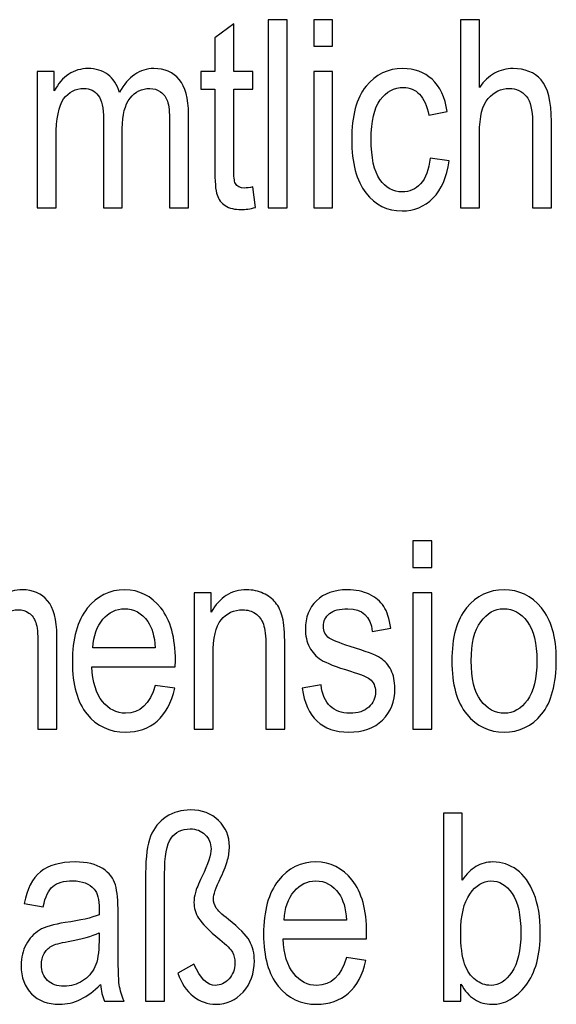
# Model space of a CAD drawing. Header units: centimetres. Extents: x -94 to 21, y -30 to 196.
# Tile 118 of 143: x 8.6 to 9.63, y 13.07 to 14.97. Entities that reach past the tile are written whole.
import ezdxf

# ---------------------------------------------------------------- set-up
doc = ezdxf.new("R2010")
doc.units = ezdxf.units.CM
doc.header["$MEASUREMENT"] = 0
doc.layers.add('Ebene 1', color=7, linetype='Continuous')

msp = doc.modelspace()

# ---------------------------------------------------------------- linework, layer by layer
at = {"layer": 'Ebene 1'}
for points, knots in [([(9.07663, 14.60661), (9.07663, 14.60661), (9.07663, 14.96931), (9.07663, 14.96931), (9.07663, 14.96931), (9.1131, 14.96931), (9.1131, 14.96931), (9.1131, 14.96931), (9.1131, 14.60661), (9.1131, 14.60661), (9.1131, 14.60661), (9.07663, 14.60661), (9.07663, 14.60661)], [0, 0, 0, 0, 0.25, 0.25, 0.25, 0.5, 0.5, 0.5, 0.75, 0.75, 0.75, 1, 1, 1, 1]), ([(9.16446, 14.91815), (9.16446, 14.91815), (9.16446, 14.96931), (9.16446, 14.96931), (9.16446, 14.96931), (9.20093, 14.96931), (9.20093, 14.96931), (9.20093, 14.96931), (9.20093, 14.91815), (9.20093, 14.91815), (9.20093, 14.91815), (9.16446, 14.91815), (9.16446, 14.91815)], [0, 0, 0, 0, 0.25, 0.25, 0.25, 0.5, 0.5, 0.5, 0.75, 0.75, 0.75, 1, 1, 1, 1]), ([(9.44791, 14.60661), (9.44791, 14.60661), (9.44791, 14.96931), (9.44791, 14.96931), (9.44791, 14.96931), (9.48439, 14.96931), (9.48439, 14.96931), (9.48439, 14.96931), (9.48439, 14.83879), (9.48439, 14.83879), (9.49292, 14.85095), (9.50263, 14.85998), (9.51343, 14.86606), (9.52416, 14.87205), (9.53606, 14.87509), (9.54906, 14.87509), (9.57194, 14.87509), (9.5901, 14.86783), (9.60335, 14.85323), (9.61661, 14.83862), (9.6232, 14.81186), (9.6232, 14.77302), (9.6232, 14.77302), (9.6232, 14.60661), (9.6232, 14.60661), (9.6232, 14.60661), (9.58672, 14.60661), (9.58672, 14.60661), (9.58672, 14.60661), (9.58672, 14.77285), (9.58672, 14.77285), (9.58672, 14.79556), (9.58267, 14.81186), (9.57465, 14.82173), (9.56654, 14.83161), (9.55548, 14.83659), (9.54138, 14.83659), (9.52559, 14.83659), (9.51217, 14.83026), (9.50102, 14.8176), (9.48996, 14.80493), (9.48439, 14.78239), (9.48439, 14.75014), (9.48439, 14.75014), (9.48439, 14.60661), (9.48439, 14.60661), (9.48439, 14.60661), (9.44791, 14.60661), (9.44791, 14.60661)], [0, 0, 0, 0, 0.0625, 0.0625, 0.0625, 0.125, 0.125, 0.125, 0.1875, 0.1875, 0.1875, 0.25, 0.25, 0.25, 0.3125, 0.3125, 0.3125, 0.375, 0.375, 0.375, 0.4375, 0.4375, 0.4375, 0.5, 0.5, 0.5, 0.5625, 0.5625, 0.5625, 0.625, 0.625, 0.625, 0.6875, 0.6875, 0.6875, 0.75, 0.75, 0.75, 0.8125, 0.8125, 0.8125, 0.875, 0.875, 0.875, 0.9375, 0.9375, 0.9375, 1, 1, 1, 1]), ([(9.04705, 14.64663), (9.04705, 14.64663), (9.05211, 14.60712), (9.05211, 14.60712), (9.04198, 14.60441), (9.03286, 14.60306), (9.02476, 14.60306), (9.01201, 14.60306), (9.00179, 14.6056), (8.99394, 14.61066), (8.98617, 14.61564), (8.98084, 14.62257), (8.97797, 14.63135), (8.97502, 14.64004), (8.97358, 14.65752), (8.97358, 14.68361), (8.97358, 14.68361), (8.97358, 14.83507), (8.97358, 14.83507), (8.97358, 14.83507), (8.94674, 14.83507), (8.94674, 14.83507), (8.94674, 14.83507), (8.94674, 14.86952), (8.94674, 14.86952), (8.94674, 14.86952), (8.97358, 14.86952), (8.97358, 14.86952), (8.97358, 14.86952), (8.97358, 14.93436), (8.97358, 14.93436), (8.97358, 14.93436), (9.01007, 14.96121), (9.01007, 14.96121), (9.01007, 14.96121), (9.01007, 14.86952), (9.01007, 14.86952), (9.01007, 14.86952), (9.04705, 14.86952), (9.04705, 14.86952), (9.04705, 14.86952), (9.04705, 14.83507), (9.04705, 14.83507), (9.04705, 14.83507), (9.01007, 14.83507), (9.01007, 14.83507), (9.01007, 14.83507), (9.01007, 14.68108), (9.01007, 14.68108), (9.01007, 14.66681), (9.01116, 14.65769), (9.01327, 14.65355), (9.0164, 14.64756), (9.02231, 14.6446), (9.03092, 14.6446), (9.03506, 14.6446), (9.04046, 14.64528), (9.04705, 14.64663)], [0, 0, 0, 0, 0.0526316, 0.0526316, 0.0526316, 0.1052632, 0.1052632, 0.1052632, 0.1578947, 0.1578947, 0.1578947, 0.2105263, 0.2105263, 0.2105263, 0.2631579, 0.2631579, 0.2631579, 0.3157895, 0.3157895, 0.3157895, 0.3684211, 0.3684211, 0.3684211, 0.4210526, 0.4210526, 0.4210526, 0.4736842, 0.4736842, 0.4736842, 0.5263158, 0.5263158, 0.5263158, 0.5789474, 0.5789474, 0.5789474, 0.6315789, 0.6315789, 0.6315789, 0.6842105, 0.6842105, 0.6842105, 0.7368421, 0.7368421, 0.7368421, 0.7894737, 0.7894737, 0.7894737, 0.8421053, 0.8421053, 0.8421053, 0.8947368, 0.8947368, 0.8947368, 0.9473684, 0.9473684, 0.9473684, 1, 1, 1, 1]), ([(8.63104, 14.60661), (8.63104, 14.60661), (8.63104, 14.86952), (8.63104, 14.86952), (8.63104, 14.86952), (8.66398, 14.86952), (8.66398, 14.86952), (8.66398, 14.86952), (8.66398, 14.83237), (8.66398, 14.83237), (8.67124, 14.84605), (8.68044, 14.8566), (8.69175, 14.86395), (8.70315, 14.87138), (8.71548, 14.87509), (8.72899, 14.87509), (8.7441, 14.87509), (8.75685, 14.87121), (8.76723, 14.86336), (8.77762, 14.85559), (8.78505, 14.84419), (8.78952, 14.82916), (8.79813, 14.84444), (8.80801, 14.85593), (8.81915, 14.86361), (8.83031, 14.87129), (8.84264, 14.87509), (8.85614, 14.87509), (8.87683, 14.87509), (8.89312, 14.86808), (8.90503, 14.85407), (8.91693, 14.84005), (8.92284, 14.81768), (8.92284, 14.78686), (8.92284, 14.78686), (8.92284, 14.60661), (8.92284, 14.60661), (8.92284, 14.60661), (8.88637, 14.60661), (8.88637, 14.60661), (8.88637, 14.60661), (8.88637, 14.77209), (8.88637, 14.77209), (8.88637, 14.79083), (8.88502, 14.80417), (8.88232, 14.81202), (8.87953, 14.81979), (8.87514, 14.82587), (8.86906, 14.83018), (8.8629, 14.83448), (8.85606, 14.83659), (8.84846, 14.83659), (8.83276, 14.83659), (8.82, 14.83035), (8.81004, 14.81793), (8.80016, 14.80544), (8.79518, 14.78594), (8.79518, 14.75917), (8.79518, 14.75917), (8.79518, 14.60661), (8.79518, 14.60661), (8.79518, 14.60661), (8.7587, 14.60661), (8.7587, 14.60661), (8.7587, 14.60661), (8.7587, 14.77724), (8.7587, 14.77724), (8.7587, 14.79902), (8.75541, 14.8143), (8.74874, 14.82325), (8.74207, 14.83212), (8.73287, 14.83659), (8.72122, 14.83659), (8.70467, 14.83659), (8.69158, 14.82984), (8.68196, 14.81641), (8.67233, 14.80299), (8.66752, 14.77851), (8.66752, 14.74288), (8.66752, 14.74288), (8.66752, 14.60661), (8.66752, 14.60661), (8.66752, 14.60661), (8.63104, 14.60661), (8.63104, 14.60661)], [0, 0, 0, 0, 0.0357143, 0.0357143, 0.0357143, 0.0714286, 0.0714286, 0.0714286, 0.1071429, 0.1071429, 0.1071429, 0.1428571, 0.1428571, 0.1428571, 0.1785714, 0.1785714, 0.1785714, 0.2142857, 0.2142857, 0.2142857, 0.25, 0.25, 0.25, 0.2857143, 0.2857143, 0.2857143, 0.3214286, 0.3214286, 0.3214286, 0.3571429, 0.3571429, 0.3571429, 0.3928571, 0.3928571, 0.3928571, 0.4285714, 0.4285714, 0.4285714, 0.4642857, 0.4642857, 0.4642857, 0.5, 0.5, 0.5, 0.5357143, 0.5357143, 0.5357143, 0.5714286, 0.5714286, 0.5714286, 0.6071429, 0.6071429, 0.6071429, 0.6428571, 0.6428571, 0.6428571, 0.6785714, 0.6785714, 0.6785714, 0.7142857, 0.7142857, 0.7142857, 0.75, 0.75, 0.75, 0.7857143, 0.7857143, 0.7857143, 0.8214286, 0.8214286, 0.8214286, 0.8571429, 0.8571429, 0.8571429, 0.8928571, 0.8928571, 0.8928571, 0.9285714, 0.9285714, 0.9285714, 0.9642857, 0.9642857, 0.9642857, 1, 1, 1, 1]), ([(9.38926, 14.70235), (9.38926, 14.70235), (9.42574, 14.69678), (9.42574, 14.69678), (9.4216, 14.66554), (9.41122, 14.64165), (9.39467, 14.62518), (9.37804, 14.60872), (9.35811, 14.60053), (9.33489, 14.60053), (9.30661, 14.60053), (9.28338, 14.6121), (9.26515, 14.63532), (9.24691, 14.65845), (9.23779, 14.69273), (9.23779, 14.73806), (9.23779, 14.78374), (9.24699, 14.81802), (9.2654, 14.84081), (9.28389, 14.86369), (9.30754, 14.87509), (9.33641, 14.87509), (9.35879, 14.87509), (9.37753, 14.86817), (9.39281, 14.85432), (9.40809, 14.84048), (9.41789, 14.81971), (9.42219, 14.79201), (9.42219, 14.79201), (9.38673, 14.78543), (9.38673, 14.78543), (9.38327, 14.80324), (9.37728, 14.81658), (9.36866, 14.82536), (9.36005, 14.83423), (9.34975, 14.83862), (9.33768, 14.83862), (9.3197, 14.83862), (9.30484, 14.83068), (9.29301, 14.81473), (9.28119, 14.79877), (9.27528, 14.77344), (9.27528, 14.73882), (9.27528, 14.70294), (9.28093, 14.67702), (9.29216, 14.66107), (9.3034, 14.64502), (9.31775, 14.637), (9.33531, 14.637), (9.34916, 14.637), (9.3609, 14.64232), (9.37069, 14.65288), (9.3804, 14.66351), (9.38665, 14.67998), (9.38926, 14.70235)], [0, 0, 0, 0, 0.0555556, 0.0555556, 0.0555556, 0.1111111, 0.1111111, 0.1111111, 0.1666667, 0.1666667, 0.1666667, 0.2222222, 0.2222222, 0.2222222, 0.2777778, 0.2777778, 0.2777778, 0.3333333, 0.3333333, 0.3333333, 0.3888889, 0.3888889, 0.3888889, 0.4444444, 0.4444444, 0.4444444, 0.5, 0.5, 0.5, 0.5555556, 0.5555556, 0.5555556, 0.6111111, 0.6111111, 0.6111111, 0.6666667, 0.6666667, 0.6666667, 0.7222222, 0.7222222, 0.7222222, 0.7777778, 0.7777778, 0.7777778, 0.8333333, 0.8333333, 0.8333333, 0.8888889, 0.8888889, 0.8888889, 0.9444444, 0.9444444, 0.9444444, 1, 1, 1, 1]), ([(9.16446, 14.60661), (9.16446, 14.60661), (9.16446, 14.86952), (9.16446, 14.86952), (9.16446, 14.86952), (9.20093, 14.86952), (9.20093, 14.86952), (9.20093, 14.86952), (9.20093, 14.60661), (9.20093, 14.60661), (9.20093, 14.60661), (9.16446, 14.60661), (9.16446, 14.60661)], [0, 0, 0, 0, 0.25, 0.25, 0.25, 0.5, 0.5, 0.5, 0.75, 0.75, 0.75, 1, 1, 1, 1]), ([(9.35573, 13.91274), (9.35573, 13.91274), (9.35573, 13.9639), (9.35573, 13.9639), (9.35573, 13.9639), (9.3922, 13.9639), (9.3922, 13.9639), (9.3922, 13.9639), (9.3922, 13.91274), (9.3922, 13.91274), (9.3922, 13.91274), (9.35573, 13.91274), (9.35573, 13.91274)], [0, 0, 0, 0, 0.25, 0.25, 0.25, 0.5, 0.5, 0.5, 0.75, 0.75, 0.75, 1, 1, 1, 1]), ([(8.377, 13.6012), (8.377, 13.6012), (8.377, 13.86411), (8.377, 13.86411), (8.377, 13.86411), (8.40993, 13.86411), (8.40993, 13.86411), (8.40993, 13.86411), (8.40993, 13.82696), (8.40993, 13.82696), (8.41719, 13.84064), (8.42639, 13.85119), (8.4377, 13.85854), (8.44911, 13.86597), (8.46144, 13.86968), (8.47495, 13.86968), (8.49006, 13.86968), (8.50281, 13.8658), (8.51319, 13.85795), (8.52358, 13.85018), (8.53101, 13.83878), (8.53548, 13.82375), (8.54409, 13.83903), (8.55397, 13.85052), (8.56511, 13.8582), (8.57626, 13.86588), (8.58859, 13.86968), (8.6021, 13.86968), (8.62279, 13.86968), (8.63908, 13.86267), (8.65099, 13.84866), (8.66289, 13.83464), (8.6688, 13.81227), (8.6688, 13.78145), (8.6688, 13.78145), (8.6688, 13.6012), (8.6688, 13.6012), (8.6688, 13.6012), (8.63233, 13.6012), (8.63233, 13.6012), (8.63233, 13.6012), (8.63233, 13.76668), (8.63233, 13.76668), (8.63233, 13.78542), (8.63098, 13.79876), (8.62828, 13.80661), (8.62549, 13.81438), (8.6211, 13.82046), (8.61502, 13.82477), (8.60886, 13.82907), (8.60202, 13.83118), (8.59441, 13.83118), (8.57871, 13.83118), (8.56596, 13.82494), (8.556, 13.81252), (8.54612, 13.80003), (8.54114, 13.78053), (8.54114, 13.75376), (8.54114, 13.75376), (8.54114, 13.6012), (8.54114, 13.6012), (8.54114, 13.6012), (8.50466, 13.6012), (8.50466, 13.6012), (8.50466, 13.6012), (8.50466, 13.77183), (8.50466, 13.77183), (8.50466, 13.79361), (8.50137, 13.80889), (8.4947, 13.81784), (8.48803, 13.82671), (8.47883, 13.83118), (8.46718, 13.83118), (8.45063, 13.83118), (8.43753, 13.82443), (8.42791, 13.811), (8.41828, 13.79758), (8.41347, 13.7731), (8.41347, 13.73747), (8.41347, 13.73747), (8.41347, 13.6012), (8.41347, 13.6012), (8.41347, 13.6012), (8.377, 13.6012), (8.377, 13.6012)], [0, 0, 0, 0, 0.0357143, 0.0357143, 0.0357143, 0.0714286, 0.0714286, 0.0714286, 0.1071429, 0.1071429, 0.1071429, 0.1428571, 0.1428571, 0.1428571, 0.1785714, 0.1785714, 0.1785714, 0.2142857, 0.2142857, 0.2142857, 0.25, 0.25, 0.25, 0.2857143, 0.2857143, 0.2857143, 0.3214286, 0.3214286, 0.3214286, 0.3571429, 0.3571429, 0.3571429, 0.3928571, 0.3928571, 0.3928571, 0.4285714, 0.4285714, 0.4285714, 0.4642857, 0.4642857, 0.4642857, 0.5, 0.5, 0.5, 0.5357143, 0.5357143, 0.5357143, 0.5714286, 0.5714286, 0.5714286, 0.6071429, 0.6071429, 0.6071429, 0.6428571, 0.6428571, 0.6428571, 0.6785714, 0.6785714, 0.6785714, 0.7142857, 0.7142857, 0.7142857, 0.75, 0.75, 0.75, 0.7857143, 0.7857143, 0.7857143, 0.8214286, 0.8214286, 0.8214286, 0.8571429, 0.8571429, 0.8571429, 0.8928571, 0.8928571, 0.8928571, 0.9285714, 0.9285714, 0.9285714, 0.9642857, 0.9642857, 0.9642857, 1, 1, 1, 1]), ([(8.85886, 13.68529), (8.85886, 13.68529), (8.89635, 13.67972), (8.89635, 13.67972), (8.8901, 13.65177), (8.8787, 13.63067), (8.86232, 13.61648), (8.84586, 13.60221), (8.82551, 13.59512), (8.80128, 13.59512), (8.77072, 13.59512), (8.74605, 13.60669), (8.72714, 13.62991), (8.70823, 13.65304), (8.69877, 13.68647), (8.69877, 13.73021), (8.69877, 13.77554), (8.70831, 13.81008), (8.7274, 13.83397), (8.74648, 13.85778), (8.77055, 13.86968), (8.79984, 13.86968), (8.82771, 13.86968), (8.85101, 13.85803), (8.86967, 13.83464), (8.88824, 13.81126), (8.89761, 13.7774), (8.89761, 13.73308), (8.89761, 13.73308), (8.89736, 13.72126), (8.89736, 13.72126), (8.89736, 13.72126), (8.73626, 13.72126), (8.73626, 13.72126), (8.73778, 13.69162), (8.74462, 13.66925), (8.75686, 13.65422), (8.76911, 13.63911), (8.78397, 13.63159), (8.80153, 13.63159), (8.82897, 13.63159), (8.84814, 13.64949), (8.85886, 13.68529)], [0, 0, 0, 0, 0.0714286, 0.0714286, 0.0714286, 0.1428571, 0.1428571, 0.1428571, 0.2142857, 0.2142857, 0.2142857, 0.2857143, 0.2857143, 0.2857143, 0.3571429, 0.3571429, 0.3571429, 0.4285714, 0.4285714, 0.4285714, 0.5, 0.5, 0.5, 0.5714286, 0.5714286, 0.5714286, 0.6428571, 0.6428571, 0.6428571, 0.7142857, 0.7142857, 0.7142857, 0.7857143, 0.7857143, 0.7857143, 0.8571429, 0.8571429, 0.8571429, 0.9285714, 0.9285714, 0.9285714, 1, 1, 1, 1]), ([(8.93395, 13.6012), (8.93395, 13.6012), (8.93395, 13.86411), (8.93395, 13.86411), (8.93395, 13.86411), (8.96688, 13.86411), (8.96688, 13.86411), (8.96688, 13.86411), (8.96688, 13.82645), (8.96688, 13.82645), (8.97481, 13.84098), (8.98444, 13.85178), (8.99583, 13.85896), (9.00732, 13.86614), (9.0204, 13.86968), (9.03518, 13.86968), (9.04674, 13.86968), (9.05738, 13.8674), (9.06718, 13.86284), (9.07697, 13.85837), (9.08483, 13.85246), (9.09083, 13.84511), (9.09682, 13.83777), (9.1013, 13.82823), (9.10425, 13.81649), (9.10721, 13.80484), (9.10872, 13.78686), (9.10872, 13.76263), (9.10872, 13.76263), (9.10872, 13.6012), (9.10872, 13.6012), (9.10872, 13.6012), (9.07224, 13.6012), (9.07224, 13.6012), (9.07224, 13.6012), (9.07224, 13.76094), (9.07224, 13.76094), (9.07224, 13.78027), (9.07064, 13.79437), (9.06734, 13.80324), (9.06405, 13.8121), (9.0589, 13.81903), (9.05189, 13.82392), (9.04489, 13.82873), (9.03687, 13.83118), (9.02758, 13.83118), (9.01019, 13.83118), (8.99634, 13.82468), (8.98596, 13.81168), (8.97557, 13.79859), (8.97042, 13.7763), (8.97042, 13.74464), (8.97042, 13.74464), (8.97042, 13.6012), (8.97042, 13.6012), (8.97042, 13.6012), (8.93395, 13.6012), (8.93395, 13.6012)], [0, 0, 0, 0, 0.0526316, 0.0526316, 0.0526316, 0.1052632, 0.1052632, 0.1052632, 0.1578947, 0.1578947, 0.1578947, 0.2105263, 0.2105263, 0.2105263, 0.2631579, 0.2631579, 0.2631579, 0.3157895, 0.3157895, 0.3157895, 0.3684211, 0.3684211, 0.3684211, 0.4210526, 0.4210526, 0.4210526, 0.4736842, 0.4736842, 0.4736842, 0.5263158, 0.5263158, 0.5263158, 0.5789474, 0.5789474, 0.5789474, 0.6315789, 0.6315789, 0.6315789, 0.6842105, 0.6842105, 0.6842105, 0.7368421, 0.7368421, 0.7368421, 0.7894737, 0.7894737, 0.7894737, 0.8421053, 0.8421053, 0.8421053, 0.8947368, 0.8947368, 0.8947368, 0.9473684, 0.9473684, 0.9473684, 1, 1, 1, 1]), ([(9.14226, 13.67972), (9.14226, 13.67972), (9.17874, 13.6863), (9.17874, 13.6863), (9.18085, 13.66781), (9.18667, 13.65405), (9.19621, 13.6451), (9.20575, 13.63607), (9.21833, 13.63159), (9.23412, 13.63159), (9.24992, 13.63159), (9.26208, 13.63556), (9.27069, 13.64341), (9.2793, 13.65127), (9.28361, 13.66123), (9.28361, 13.6733), (9.28361, 13.68369), (9.27998, 13.69179), (9.27272, 13.69762), (9.26765, 13.70159), (9.25532, 13.70648), (9.23573, 13.71248), (9.20736, 13.72117), (9.18836, 13.7286), (9.17874, 13.73468), (9.16911, 13.74076), (9.1616, 13.74895), (9.15628, 13.75917), (9.15096, 13.76938), (9.14834, 13.78103), (9.14834, 13.79403), (9.14834, 13.81641), (9.15552, 13.83464), (9.16987, 13.84866), (9.18423, 13.86267), (9.20415, 13.86968), (9.22956, 13.86968), (9.24553, 13.86968), (9.25963, 13.86681), (9.27179, 13.86099), (9.28386, 13.85524), (9.29315, 13.84739), (9.29965, 13.83768), (9.30607, 13.82789), (9.31054, 13.81396), (9.31299, 13.79572), (9.31299, 13.79572), (9.27753, 13.78914), (9.27753, 13.78914), (9.27424, 13.81852), (9.25853, 13.83321), (9.23058, 13.83321), (9.21462, 13.83321), (9.2028, 13.83), (9.19495, 13.82367), (9.18718, 13.81734), (9.1833, 13.80923), (9.1833, 13.79935), (9.1833, 13.78964), (9.18701, 13.78196), (9.19453, 13.77639), (9.199, 13.7731), (9.21234, 13.76778), (9.23454, 13.76052), (9.26486, 13.75131), (9.28437, 13.7438), (9.29323, 13.73806), (9.30201, 13.7324), (9.30885, 13.72455), (9.31375, 13.71476), (9.31865, 13.70488), (9.32109, 13.69314), (9.32109, 13.67955), (9.32109, 13.65439), (9.31316, 13.63404), (9.2972, 13.61851), (9.28133, 13.60289), (9.25963, 13.59512), (9.23201, 13.59512), (9.18043, 13.59512), (9.15054, 13.62332), (9.14226, 13.67972)], [0, 0, 0, 0, 0.037037, 0.037037, 0.037037, 0.0740741, 0.0740741, 0.0740741, 0.1111111, 0.1111111, 0.1111111, 0.1481481, 0.1481481, 0.1481481, 0.1851852, 0.1851852, 0.1851852, 0.2222222, 0.2222222, 0.2222222, 0.2592593, 0.2592593, 0.2592593, 0.2962963, 0.2962963, 0.2962963, 0.3333333, 0.3333333, 0.3333333, 0.3703704, 0.3703704, 0.3703704, 0.4074074, 0.4074074, 0.4074074, 0.4444444, 0.4444444, 0.4444444, 0.4814815, 0.4814815, 0.4814815, 0.5185185, 0.5185185, 0.5185185, 0.5555556, 0.5555556, 0.5555556, 0.5925926, 0.5925926, 0.5925926, 0.6296296, 0.6296296, 0.6296296, 0.6666667, 0.6666667, 0.6666667, 0.7037037, 0.7037037, 0.7037037, 0.7407407, 0.7407407, 0.7407407, 0.7777778, 0.7777778, 0.7777778, 0.8148148, 0.8148148, 0.8148148, 0.8518519, 0.8518519, 0.8518519, 0.8888889, 0.8888889, 0.8888889, 0.9259259, 0.9259259, 0.9259259, 0.962963, 0.962963, 0.962963, 1, 1, 1, 1]), ([(9.35573, 13.6012), (9.35573, 13.6012), (9.35573, 13.86411), (9.35573, 13.86411), (9.35573, 13.86411), (9.3922, 13.86411), (9.3922, 13.86411), (9.3922, 13.86411), (9.3922, 13.6012), (9.3922, 13.6012), (9.3922, 13.6012), (9.35573, 13.6012), (9.35573, 13.6012)], [0, 0, 0, 0, 0.25, 0.25, 0.25, 0.5, 0.5, 0.5, 0.75, 0.75, 0.75, 1, 1, 1, 1]), ([(9.431, 13.7324), (9.431, 13.77774), (9.44054, 13.81193), (9.45954, 13.83507), (9.47853, 13.85812), (9.50268, 13.86968), (9.53181, 13.86968), (9.56052, 13.86968), (9.58442, 13.85812), (9.60375, 13.83507), (9.623, 13.81193), (9.63263, 13.77867), (9.63263, 13.7351), (9.63263, 13.68799), (9.62317, 13.65287), (9.60417, 13.62974), (9.58526, 13.60669), (9.56111, 13.59512), (9.53181, 13.59512), (9.50302, 13.59512), (9.47896, 13.60669), (9.45979, 13.62991), (9.44063, 13.65304), (9.431, 13.68723), (9.431, 13.7324)], [0, 0, 0, 0, 0.125, 0.125, 0.125, 0.25, 0.25, 0.25, 0.375, 0.375, 0.375, 0.5, 0.5, 0.5, 0.625, 0.625, 0.625, 0.75, 0.75, 0.75, 0.875, 0.875, 0.875, 1, 1, 1, 1]), ([(8.73846, 13.75773), (8.73846, 13.75773), (8.85886, 13.75773), (8.85886, 13.75773), (8.85717, 13.78053), (8.85236, 13.7975), (8.84425, 13.80872), (8.83252, 13.82502), (8.81757, 13.83321), (8.79942, 13.83321), (8.78304, 13.83321), (8.76911, 13.82637), (8.75754, 13.81278), (8.74597, 13.79918), (8.73964, 13.78086), (8.73846, 13.75773)], [0, 0, 0, 0, 0.2, 0.2, 0.2, 0.4, 0.4, 0.4, 0.6, 0.6, 0.6, 0.8, 0.8, 0.8, 1, 1, 1, 1]), ([(9.46849, 13.73257), (9.46849, 13.69846), (9.47465, 13.67313), (9.48698, 13.6565), (9.4993, 13.63987), (9.51458, 13.63159), (9.53282, 13.63159), (9.54988, 13.63159), (9.56458, 13.63995), (9.57682, 13.65675), (9.58906, 13.67356), (9.59514, 13.6988), (9.59514, 13.73257), (9.59514, 13.76643), (9.58898, 13.79167), (9.57665, 13.8083), (9.56432, 13.82494), (9.54903, 13.83321), (9.5308, 13.83321), (9.51357, 13.83321), (9.49888, 13.82485), (9.48672, 13.80813), (9.47457, 13.7915), (9.46849, 13.76626), (9.46849, 13.73257)], [0, 0, 0, 0, 0.125, 0.125, 0.125, 0.25, 0.25, 0.25, 0.375, 0.375, 0.375, 0.5, 0.5, 0.5, 0.625, 0.625, 0.625, 0.75, 0.75, 0.75, 0.875, 0.875, 0.875, 1, 1, 1, 1]), ([(8.84021, 13.07628), (8.84021, 13.07628), (8.84021, 13.3234), (8.84021, 13.3234), (8.84021, 13.35489), (8.84342, 13.37853), (8.84975, 13.39449), (8.85609, 13.41036), (8.86614, 13.42277), (8.87991, 13.43172), (8.89367, 13.44059), (8.90929, 13.44506), (8.92693, 13.44506), (8.94888, 13.44506), (8.96678, 13.43822), (8.9808, 13.42463), (8.99481, 13.41104), (9.00182, 13.39441), (9.00182, 13.37457), (9.00182, 13.36638), (9.00072, 13.35785), (8.99844, 13.34898), (8.99625, 13.3402), (8.99186, 13.32889), (8.98536, 13.31521), (8.97573, 13.29478), (8.97092, 13.28102), (8.97092, 13.27393), (8.97092, 13.26785), (8.97278, 13.26185), (8.97641, 13.25586), (8.97886, 13.25164), (8.98671, 13.24429), (8.99996, 13.23391), (9.02073, 13.21744), (9.03425, 13.20368), (9.0405, 13.19262), (9.04683, 13.18156), (9.04995, 13.16864), (9.04995, 13.15379), (9.04995, 13.12955), (9.04278, 13.10954), (9.02842, 13.09384), (9.01398, 13.07805), (8.9965, 13.0702), (8.9759, 13.0702), (8.95986, 13.0702), (8.94525, 13.07544), (8.93217, 13.08582), (8.919, 13.09621), (8.90895, 13.11098), (8.90203, 13.12998), (8.90203, 13.12998), (8.93343, 13.14771), (8.93343, 13.14771), (8.94551, 13.12035), (8.95918, 13.10667), (8.97455, 13.10667), (8.9846, 13.10667), (8.99346, 13.11081), (9.00106, 13.11917), (9.00866, 13.12753), (9.01246, 13.13766), (9.01246, 13.14973), (9.01246, 13.15801), (9.01085, 13.16493), (9.00773, 13.1705), (9.00461, 13.17616), (8.99642, 13.18435), (8.98325, 13.19524), (8.96205, 13.21289), (8.94855, 13.22656), (8.94247, 13.2361), (8.93647, 13.24564), (8.93343, 13.25586), (8.93343, 13.26658), (8.93343, 13.273), (8.93436, 13.27941), (8.93613, 13.28583), (8.93799, 13.29225), (8.94213, 13.30229), (8.94863, 13.3158), (8.96045, 13.34071), (8.96636, 13.35878), (8.96636, 13.37001), (8.96636, 13.38073), (8.96256, 13.38985), (8.95488, 13.39736), (8.94719, 13.40488), (8.93765, 13.40859), (8.92609, 13.40859), (8.91013, 13.40859), (8.89789, 13.40268), (8.88945, 13.39078), (8.88092, 13.37887), (8.8767, 13.35582), (8.8767, 13.32146), (8.8767, 13.32146), (8.8767, 13.07628), (8.8767, 13.07628), (8.8767, 13.07628), (8.84021, 13.07628), (8.84021, 13.07628)], [0, 0, 0, 0, 0.0294118, 0.0294118, 0.0294118, 0.0588235, 0.0588235, 0.0588235, 0.0882353, 0.0882353, 0.0882353, 0.1176471, 0.1176471, 0.1176471, 0.1470588, 0.1470588, 0.1470588, 0.1764706, 0.1764706, 0.1764706, 0.2058824, 0.2058824, 0.2058824, 0.2352941, 0.2352941, 0.2352941, 0.2647059, 0.2647059, 0.2647059, 0.2941176, 0.2941176, 0.2941176, 0.3235294, 0.3235294, 0.3235294, 0.3529412, 0.3529412, 0.3529412, 0.3823529, 0.3823529, 0.3823529, 0.4117647, 0.4117647, 0.4117647, 0.4411765, 0.4411765, 0.4411765, 0.4705882, 0.4705882, 0.4705882, 0.5, 0.5, 0.5, 0.5294118, 0.5294118, 0.5294118, 0.5588235, 0.5588235, 0.5588235, 0.5882353, 0.5882353, 0.5882353, 0.6176471, 0.6176471, 0.6176471, 0.6470588, 0.6470588, 0.6470588, 0.6764706, 0.6764706, 0.6764706, 0.7058824, 0.7058824, 0.7058824, 0.7352941, 0.7352941, 0.7352941, 0.7647059, 0.7647059, 0.7647059, 0.7941176, 0.7941176, 0.7941176, 0.8235294, 0.8235294, 0.8235294, 0.8529412, 0.8529412, 0.8529412, 0.8823529, 0.8823529, 0.8823529, 0.9117647, 0.9117647, 0.9117647, 0.9411765, 0.9411765, 0.9411765, 0.9705882, 0.9705882, 0.9705882, 1, 1, 1, 1]), ([(9.4487, 13.07628), (9.4487, 13.07628), (9.41476, 13.07628), (9.41476, 13.07628), (9.41476, 13.07628), (9.41476, 13.43898), (9.41476, 13.43898), (9.41476, 13.43898), (9.45123, 13.43898), (9.45123, 13.43898), (9.45123, 13.43898), (9.45123, 13.30956), (9.45123, 13.30956), (9.459, 13.32138), (9.46778, 13.33016), (9.47757, 13.33598), (9.48737, 13.34181), (9.49834, 13.34476), (9.51043, 13.34476), (9.52723, 13.34476), (9.54251, 13.3397), (9.55627, 13.32965), (9.57003, 13.3196), (9.58109, 13.30432), (9.58928, 13.28389), (9.59756, 13.26346), (9.60169, 13.23864), (9.60169, 13.20942), (9.60169, 13.16493), (9.59241, 13.13057), (9.57375, 13.10642), (9.55509, 13.08227), (9.53331, 13.0702), (9.5084, 13.0702), (9.49581, 13.0702), (9.48458, 13.07341), (9.47453, 13.07991), (9.46457, 13.08641), (9.45596, 13.09612), (9.4487, 13.10887), (9.4487, 13.10887), (9.4487, 13.07628), (9.4487, 13.07628)], [0, 0, 0, 0, 0.0714286, 0.0714286, 0.0714286, 0.1428571, 0.1428571, 0.1428571, 0.2142857, 0.2142857, 0.2142857, 0.2857143, 0.2857143, 0.2857143, 0.3571429, 0.3571429, 0.3571429, 0.4285714, 0.4285714, 0.4285714, 0.5, 0.5, 0.5, 0.5714286, 0.5714286, 0.5714286, 0.6428571, 0.6428571, 0.6428571, 0.7142857, 0.7142857, 0.7142857, 0.7857143, 0.7857143, 0.7857143, 0.8571429, 0.8571429, 0.8571429, 0.9285714, 0.9285714, 0.9285714, 1, 1, 1, 1]), ([(8.75298, 13.10862), (8.74074, 13.09587), (8.72807, 13.08633), (8.7149, 13.07991), (8.70164, 13.07341), (8.68796, 13.0702), (8.67377, 13.0702), (8.65132, 13.0702), (8.63342, 13.07696), (8.62008, 13.09055), (8.60665, 13.10406), (8.59998, 13.12229), (8.59998, 13.14526), (8.59998, 13.16046), (8.60311, 13.17388), (8.60944, 13.18561), (8.61569, 13.19735), (8.6243, 13.20655), (8.63519, 13.21314), (8.64608, 13.21972), (8.66263, 13.22462), (8.68475, 13.22774), (8.71448, 13.23197), (8.73635, 13.23703), (8.75019, 13.24294), (8.75019, 13.24294), (8.75045, 13.25434), (8.75045, 13.25434), (8.75045, 13.27241), (8.74724, 13.28507), (8.74082, 13.29242), (8.73179, 13.30297), (8.71786, 13.30829), (8.6991, 13.30829), (8.68213, 13.30829), (8.66947, 13.30474), (8.66103, 13.29774), (8.65267, 13.29073), (8.6465, 13.27747), (8.64254, 13.25814), (8.64254, 13.25814), (8.60606, 13.26472), (8.60606, 13.26472), (8.61121, 13.29267), (8.62151, 13.31293), (8.63713, 13.32568), (8.65275, 13.33843), (8.67513, 13.34476), (8.70417, 13.34476), (8.72681, 13.34476), (8.74454, 13.34054), (8.75745, 13.33201), (8.77029, 13.32357), (8.77848, 13.31302), (8.78185, 13.30052), (8.78523, 13.28794), (8.78692, 13.26971), (8.78692, 13.24564), (8.78692, 13.24564), (8.78692, 13.18629), (8.78692, 13.18629), (8.78692, 13.14475), (8.78768, 13.11858), (8.78928, 13.10777), (8.7908, 13.09705), (8.79393, 13.0865), (8.79857, 13.07628), (8.79857, 13.07628), (8.76058, 13.07628), (8.76058, 13.07628), (8.75669, 13.08531), (8.75416, 13.09612), (8.75298, 13.10862)], [0, 0, 0, 0, 0.0416667, 0.0416667, 0.0416667, 0.0833333, 0.0833333, 0.0833333, 0.125, 0.125, 0.125, 0.1666667, 0.1666667, 0.1666667, 0.2083333, 0.2083333, 0.2083333, 0.25, 0.25, 0.25, 0.2916667, 0.2916667, 0.2916667, 0.3333333, 0.3333333, 0.3333333, 0.375, 0.375, 0.375, 0.4166667, 0.4166667, 0.4166667, 0.4583333, 0.4583333, 0.4583333, 0.5, 0.5, 0.5, 0.5416667, 0.5416667, 0.5416667, 0.5833333, 0.5833333, 0.5833333, 0.625, 0.625, 0.625, 0.6666667, 0.6666667, 0.6666667, 0.7083333, 0.7083333, 0.7083333, 0.75, 0.75, 0.75, 0.7916667, 0.7916667, 0.7916667, 0.8333333, 0.8333333, 0.8333333, 0.875, 0.875, 0.875, 0.9166667, 0.9166667, 0.9166667, 0.9583333, 0.9583333, 0.9583333, 1, 1, 1, 1]), ([(9.22787, 13.16037), (9.22787, 13.16037), (9.26536, 13.1548), (9.26536, 13.1548), (9.25911, 13.12685), (9.24771, 13.10575), (9.23133, 13.09156), (9.21487, 13.07729), (9.19452, 13.0702), (9.17028, 13.0702), (9.13972, 13.0702), (9.11506, 13.08177), (9.09615, 13.10499), (9.07724, 13.12812), (9.06778, 13.16155), (9.06778, 13.20529), (9.06778, 13.25062), (9.07732, 13.28516), (9.09641, 13.30905), (9.11549, 13.33286), (9.13955, 13.34476), (9.16884, 13.34476), (9.19672, 13.34476), (9.22002, 13.33311), (9.23868, 13.30972), (9.25725, 13.28634), (9.26662, 13.25248), (9.26662, 13.20816), (9.26662, 13.20816), (9.26637, 13.19634), (9.26637, 13.19634), (9.26637, 13.19634), (9.10527, 13.19634), (9.10527, 13.19634), (9.10679, 13.1667), (9.11363, 13.14433), (9.12587, 13.1293), (9.13811, 13.11419), (9.15297, 13.10667), (9.17053, 13.10667), (9.19798, 13.10667), (9.21715, 13.12457), (9.22787, 13.16037)], [0, 0, 0, 0, 0.0714286, 0.0714286, 0.0714286, 0.1428571, 0.1428571, 0.1428571, 0.2142857, 0.2142857, 0.2142857, 0.2857143, 0.2857143, 0.2857143, 0.3571429, 0.3571429, 0.3571429, 0.4285714, 0.4285714, 0.4285714, 0.5, 0.5, 0.5, 0.5714286, 0.5714286, 0.5714286, 0.6428571, 0.6428571, 0.6428571, 0.7142857, 0.7142857, 0.7142857, 0.7857143, 0.7857143, 0.7857143, 0.8571429, 0.8571429, 0.8571429, 0.9285714, 0.9285714, 0.9285714, 1, 1, 1, 1]), ([(9.10747, 13.23281), (9.10747, 13.23281), (9.22787, 13.23281), (9.22787, 13.23281), (9.22618, 13.25561), (9.22137, 13.27258), (9.21326, 13.2838), (9.20153, 13.3001), (9.18658, 13.30829), (9.16842, 13.30829), (9.15204, 13.30829), (9.13811, 13.30145), (9.12655, 13.28786), (9.11498, 13.27426), (9.10865, 13.25594), (9.10747, 13.23281)], [0, 0, 0, 0, 0.2, 0.2, 0.2, 0.4, 0.4, 0.4, 0.6, 0.6, 0.6, 0.8, 0.8, 0.8, 1, 1, 1, 1]), ([(9.44819, 13.20942), (9.44819, 13.18224), (9.45064, 13.16181), (9.45562, 13.1483), (9.46052, 13.1347), (9.46753, 13.1244), (9.47664, 13.11731), (9.48568, 13.11022), (9.49572, 13.10667), (9.5068, 13.10667), (9.52182, 13.10667), (9.53516, 13.11512), (9.54673, 13.13209), (9.55838, 13.14897), (9.56421, 13.1743), (9.56421, 13.20799), (9.56421, 13.24252), (9.55863, 13.26785), (9.54741, 13.28406), (9.53618, 13.30018), (9.52241, 13.30829), (9.50612, 13.30829), (9.49108, 13.30829), (9.47766, 13.29985), (9.46584, 13.28288), (9.4541, 13.26599), (9.44819, 13.24151), (9.44819, 13.20942)], [0, 0, 0, 0, 0.1111111, 0.1111111, 0.1111111, 0.2222222, 0.2222222, 0.2222222, 0.3333333, 0.3333333, 0.3333333, 0.4444444, 0.4444444, 0.4444444, 0.5555556, 0.5555556, 0.5555556, 0.6666667, 0.6666667, 0.6666667, 0.7777778, 0.7777778, 0.7777778, 0.8888889, 0.8888889, 0.8888889, 1, 1, 1, 1]), ([(8.75019, 13.20799), (8.73685, 13.2014), (8.71693, 13.19583), (8.69049, 13.19127), (8.67513, 13.18865), (8.6644, 13.18561), (8.65832, 13.18224), (8.65216, 13.17886), (8.64743, 13.17405), (8.64406, 13.16788), (8.64068, 13.16172), (8.63899, 13.15455), (8.63899, 13.14644), (8.63899, 13.13394), (8.64287, 13.1239), (8.65064, 13.11638), (8.65841, 13.10887), (8.66913, 13.10515), (8.68281, 13.10515), (8.69589, 13.10515), (8.70772, 13.10853), (8.71836, 13.11529), (8.729, 13.12204), (8.73702, 13.13107), (8.74226, 13.14239), (8.74757, 13.15362), (8.75019, 13.17008), (8.75019, 13.19169), (8.75019, 13.19169), (8.75019, 13.20799), (8.75019, 13.20799)], [0, 0, 0, 0, 0.1, 0.1, 0.1, 0.2, 0.2, 0.2, 0.3, 0.3, 0.3, 0.4, 0.4, 0.4, 0.5, 0.5, 0.5, 0.6, 0.6, 0.6, 0.7, 0.7, 0.7, 0.8, 0.8, 0.8, 0.9, 0.9, 0.9, 1, 1, 1, 1])]:
    msp.add_open_spline(points, degree=3, knots=knots, dxfattribs=at)

doc.saveas('drawing.dxf')
